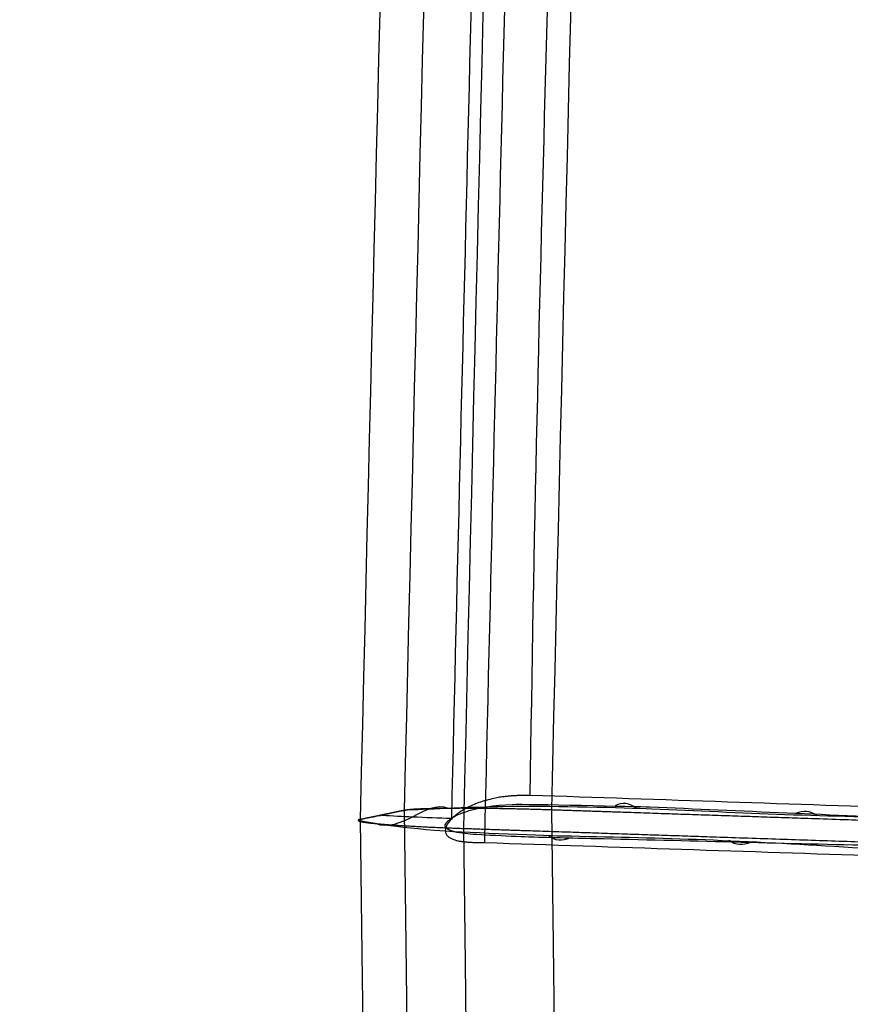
# Model space of a CAD drawing. Header units: millimetres. Extents: x -249 to 203, y -300 to 273.
# Tile 22 of 170: x -249.35 to -242.77, y 3.8 to 11.6. Entities that reach past the tile are written whole.
import ezdxf

# ---------------------------------------------------------------- set-up
doc = ezdxf.new("R2010")
doc.units = ezdxf.units.MM
doc.header["$MEASUREMENT"] = 0
doc.layers.add('CORPO', color=7, linetype='Continuous')
doc.layers.add('PREDEFINITO', color=7, linetype='Continuous')

msp = doc.modelspace()

# ---------------------------------------------------------------- linework, layer by layer
at = {"layer": 'CORPO'}
for points, degree in [([(-239.2655689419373, 155.2881316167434, 545.6808949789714), (-239.8786223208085, 148.8474533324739, 530.7050271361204), (-241.1281316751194, 131.9783355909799, 502.4579848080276), (-242.94187447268, 96.52611084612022, 468.1439222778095), (-244.5708159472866, 53.34571695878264, 444.2469505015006), (-245.4579537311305, 21.40502222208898, 436.3543000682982), (-245.8372286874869, 5.18865626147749, 434.5606099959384)], 3), ([(-240.124336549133, 154.2458770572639, 546.1199220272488), (-240.7315572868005, 147.8486894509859, 531.2515132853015), (-241.9699760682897, 131.1016463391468, 503.210067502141), (-243.770645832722, 95.91432872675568, 469.1337420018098), (-245.3910178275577, 53.05926025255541, 445.3852085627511), (-246.2764575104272, 21.35320654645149, 437.5225753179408), (-246.6554790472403, 5.258557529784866, 435.72605191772)], 3), ([(-239.8567708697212, 152.3656620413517, 546.7728110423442), (-240.4562066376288, 146.0418451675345, 532.1022859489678), (-241.6788735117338, 129.5019406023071, 504.4312801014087), (-243.456606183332, 94.77885257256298, 470.7901481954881), (-245.0568170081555, 52.49888240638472, 447.3154581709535), (-245.9323909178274, 21.21450972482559, 439.5109564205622), (-246.3067896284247, 5.331521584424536, 437.7106134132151)], 3), ([(-238.7304375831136, 151.5277015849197, 546.9866730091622), (-239.3279210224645, 145.2337647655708, 532.4065724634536), (-240.5459265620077, 128.7789241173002, 504.900410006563), (-242.3137951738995, 94.25515853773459, 471.4567346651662), (-243.9024143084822, 52.22496126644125, 448.1074497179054), (-244.7698205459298, 21.12762857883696, 440.3310622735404), (-245.1398498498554, 5.334584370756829, 438.5297329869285)], 3), ([(-245.3075266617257, 5.4499762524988, 437.550617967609), (-245.5920230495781, 5.448272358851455, 437.5989172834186), (-245.8765195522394, 5.446568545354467, 437.6472159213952), (-246.2379195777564, 5.079197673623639, 435.6372744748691), (-245.9532325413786, 5.077922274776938, 435.588562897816), (-245.6685456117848, 5.076646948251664, 435.539850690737)], 5), ([(-242.1822045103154, 5.344347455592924, 437.0065724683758), (-243.2256526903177, 5.379548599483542, 437.1859018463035), (-244.2654461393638, 5.415513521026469, 437.369840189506), (-245.3075266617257, 5.4499762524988, 437.550617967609)], 3), ([(-244.4645694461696, 5.347160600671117, 438.4170165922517), (-244.5211238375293, 5.394003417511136, 438.0885498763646), (-244.5782552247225, 5.393369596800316, 437.7627941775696), (-244.6357291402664, 5.36863329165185, 437.4384240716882)], 3), ([(-246.3067896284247, 5.331521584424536, 437.7106134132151), (-245.1453825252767, -85.39982611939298, 450.4621485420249), (-243.9877777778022, -176.160479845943, 463.2159848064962), (-242.8278146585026, -266.8963487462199, 475.9674899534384)], 3), ([(-245.1398498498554, 5.334584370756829, 438.5297329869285), (-243.9814513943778, -85.27724182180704, 451.2697139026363), (-242.828839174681, -176.0973934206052, 464.0270479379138), (-241.6701726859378, -266.7725980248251, 476.7713464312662)], 3), ([(-243.0332956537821, 5.288662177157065, 438.1654215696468), (-243.0888676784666, 5.329940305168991, 437.838086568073), (-243.1454342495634, 5.329506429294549, 437.513117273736), (-243.202527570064, 5.307726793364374, 437.1893616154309)], 3), ([(-246.6554790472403, 5.258557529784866, 435.72605191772), (-245.4960589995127, -85.57113539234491, 448.4912569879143), (-244.3330010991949, -176.3586530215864, 461.2523522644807), (-243.1721853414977, -267.1800482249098, 474.0170565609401)], 3), ([(-245.8372286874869, 5.18865626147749, 434.5606099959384), (-244.6828043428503, -85.61986036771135, 447.3279307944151), (-243.519285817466, -176.4937397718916, 460.0997828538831), (-242.3589140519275, -267.3399969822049, 472.8704796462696)], 3), ([(-245.6685456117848, 5.076646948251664, 435.539850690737), (-244.6279796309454, 5.040741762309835, 435.3582564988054), (-243.587088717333, 5.006942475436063, 435.1770301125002), (-242.5463261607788, 4.971771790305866, 434.9950531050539)], 3), ([(-244.9964883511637, 5.110967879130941, 435.4182534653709), (-245.053847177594, 5.086537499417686, 435.0936212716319), (-245.1105176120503, 5.086087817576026, 434.7675486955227), (-245.1657428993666, 5.132445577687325, 434.4386456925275)], 3), ([(-243.5628225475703, 5.077091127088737, 435.1669413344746), (-243.6201846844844, 5.054523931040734, 434.842979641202), (-243.6771521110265, 5.052773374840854, 434.5178540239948), (-243.7333095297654, 5.09187941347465, 434.1904380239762)], 3)]:
    msp.add_open_spline(points, degree=degree, dxfattribs=at)
for points, knots in [([(-245.6685456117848, 5.076646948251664, 435.539850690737), (-245.5741327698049, 9.109515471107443, 435.9859203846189), (-245.4757257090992, 13.12577113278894, 436.5656385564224), (-245.2713305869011, 21.11228986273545, 437.9884043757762), (-245.1653519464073, 25.08208836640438, 438.8314395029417), (-244.8368626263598, 36.89460160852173, 441.7485780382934), (-244.6037428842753, 44.6422319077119, 444.2111981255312), (-243.8674458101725, 67.2950038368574, 453.0983126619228), (-243.3270331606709, 81.61009961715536, 461.0205751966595), (-242.184723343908, 107.6829115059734, 480.3219079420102), (-241.5829942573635, 119.4375468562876, 491.699590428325), (-240.6656264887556, 134.5448606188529, 510.7679696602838), (-240.357350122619, 139.1593179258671, 517.4568664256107), (-239.8950847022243, 145.3949075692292, 527.901008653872), (-239.7410420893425, 147.3587690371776, 531.4503839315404), (-239.4336973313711, 151.0486107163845, 538.6715093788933), (-239.2804260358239, 152.7742134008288, 542.3425355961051), (-239.1278728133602, 154.3762030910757, 546.0674517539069)], [-193.2820065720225, -193.2820065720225, -193.2820065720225, -193.2820065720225, -181.2018811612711, -181.2018811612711, -169.1217557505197, -169.1217557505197, -144.9615049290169, -144.9615049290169, -96.64100328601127, -96.64100328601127, -48.32050164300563, -48.32050164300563, -24.16025082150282, -24.16025082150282, -12.08012541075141, -12.08012541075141, 0, 0, 0, 0]), ([(-239.4356148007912, 153.3590260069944, 546.3743409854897), (-239.5864156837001, 151.7661829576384, 542.6771204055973), (-239.7378248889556, 150.052003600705, 539.0359614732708), (-240.0416331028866, 146.3884787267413, 531.875070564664), (-240.1939559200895, 144.4384492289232, 528.3541777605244), (-240.6507037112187, 138.2486347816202, 517.9948806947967), (-240.9559126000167, 133.6692740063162, 511.3599240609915), (-241.8648231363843, 118.6800926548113, 492.4434082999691), (-242.4612775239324, 107.0213505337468, 481.1535934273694), (-243.5954987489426, 81.16445082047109, 461.991706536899), (-244.1331504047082, 66.96915158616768, 454.1210018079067), (-244.8674013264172, 44.50522469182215, 445.2801539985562), (-245.1001958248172, 36.82175000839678, 442.8275822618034), (-245.4291007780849, 25.10689041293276, 439.9175964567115), (-245.5353646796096, 21.16926198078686, 439.0754910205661), (-245.7394067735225, 13.24945334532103, 437.6521069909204), (-245.8383529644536, 9.265553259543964, 437.0705567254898), (-245.9331059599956, 5.262953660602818, 436.6211369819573)], [0, 0, 0, 0, 12.08012541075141, 12.08012541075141, 24.16025082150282, 24.16025082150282, 48.32050164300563, 48.32050164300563, 96.64100328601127, 96.64100328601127, 144.9615049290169, 144.9615049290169, 169.1217557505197, 169.1217557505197, 181.2018811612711, 181.2018811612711, 193.2820065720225, 193.2820065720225, 193.2820065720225, 193.2820065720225]), ([(-245.3075266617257, 5.4499762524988, 437.550617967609), (-245.2533122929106, 9.419760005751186, 438.0100878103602), (-245.1150119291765, 13.36397451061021, 438.5838318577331), (-244.9150231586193, 21.22793965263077, 440.0126217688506), (-244.8110280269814, 25.12751761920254, 440.8512319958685), (-244.7029970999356, 29.01052929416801, 441.8214124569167), (-244.4869752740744, 36.77466553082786, 443.7616513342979), (-244.2577212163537, 44.33066293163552, 446.1828757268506), (-244.0153309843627, 51.78713492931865, 449.1245004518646), (-244.0147556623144, 51.80483028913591, 449.1314845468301), (-243.7728802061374, 59.24307269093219, 452.0685785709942), (-243.2639133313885, 73.71638598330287, 458.9135978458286), (-242.7156618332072, 87.17471527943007, 467.5836271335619), (-242.4344589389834, 93.5967211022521, 472.3479285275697), (-242.4344481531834, 93.59696742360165, 472.3481112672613), (-242.1532555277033, 100.0187027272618, 477.112262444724), (-241.5777345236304, 112.217763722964, 487.4767615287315), (-240.9818529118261, 122.9625470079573, 499.340988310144), (-240.6802684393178, 127.9285568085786, 505.6067972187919), (-240.6795902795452, 127.9397215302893, 505.6208884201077), (-240.3773385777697, 132.9148222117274, 511.901942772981), (-240.0776980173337, 137.4255579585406, 518.4359753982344), (-239.773666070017, 141.5351562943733, 525.3087536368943), (-239.6192133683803, 143.6225124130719, 528.8004237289), (-239.4653314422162, 145.5820696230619, 532.3403284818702), (-239.1624938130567, 149.2139407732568, 539.4480241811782), (-239.0535571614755, 150.8789222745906, 542.9969406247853), (-238.8687121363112, 152.4390464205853, 546.598935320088)], [-681.8117883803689, -681.8117883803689, -681.8117883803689, -681.8117883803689, -669.7516152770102, -669.7516152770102, -657.6859954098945, -657.6859954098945, -657.6701563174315, -633.5285242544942, -633.5285242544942, -633.4710940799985, -633.4710940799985, -609.3868921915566, -585.2452601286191, -585.2452601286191, -585.2443341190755, -585.2443341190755, -561.103628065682, -537.0162832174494, -537.0162832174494, -536.9619960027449, -536.9619960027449, -512.8203639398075, -512.7810589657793, -512.7810589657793, -500.5363813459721, -500.5363813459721, -488.6787318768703, -488.6787318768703, -488.6787318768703, -488.6787318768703]), ([(-245.9553101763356, 5.347492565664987, 438.3143295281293), (-246.048735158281, 5.382520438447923, 437.7644778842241), (-246.2371917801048, 5.278026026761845, 436.676207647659), (-246.4346815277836, 5.185963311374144, 435.5889068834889), (-246.5307246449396, 5.226945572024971, 435.0393962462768)], [-197.1202113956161, -197.1202113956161, -197.1202113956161, -197.1202113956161, -195.4567597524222, -193.7938257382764, -193.7938257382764, -193.7938257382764, -193.7938257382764]), ([(-242.5457498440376, 5.051987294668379, 434.9887078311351), (-243.2721573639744, 5.067283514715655, 435.1161090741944), (-243.9984863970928, 5.087838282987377, 435.2431908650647), (-244.9087684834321, 5.108894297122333, 435.4028533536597), (-245.092682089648, 5.112709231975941, 435.4351630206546), (-245.3600903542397, 5.120613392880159, 435.4820326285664), (-245.7217841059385, 5.136231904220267, 435.5340927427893), (-246.0709399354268, 5.171844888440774, 435.7367285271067), (-245.9681962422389, 5.244193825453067, 436.4207129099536), (-245.8953795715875, 5.294370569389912, 436.8294595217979), (-245.7562612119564, 5.367841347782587, 437.5029363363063), (-245.3464645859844, 5.382693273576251, 437.5763113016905), (-244.4533070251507, 5.362288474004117, 437.4066835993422), (-243.6359630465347, 5.330472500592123, 437.2645648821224), (-242.9101199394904, 5.292689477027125, 437.1387044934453), (-242.1837985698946, 5.26822584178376, 437.0121380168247)], [2.2674912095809, 2.2674912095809, 2.2674912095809, 2.2674912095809, 4.951981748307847, 4.951981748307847, 5.63168845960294, 5.63168845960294, 5.940380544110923, 5.940380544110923, 6.979581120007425, 6.979581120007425, 8.026384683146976, 8.026384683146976, 8.36797689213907, 8.36797689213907, 11.08947798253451, 11.08947798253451, 11.08947798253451, 11.08947798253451]), ([(-232.8263433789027, 5.262649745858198, 444.5636591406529), (-234.3412756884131, 5.311825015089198, 444.8278361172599), (-235.8488991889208, 5.323482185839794, 444.244014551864), (-237.6942414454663, 5.324288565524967, 443.0003497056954), (-238.2687725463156, 5.33020233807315, 442.5055034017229), (-239.2905607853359, 5.280634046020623, 441.4023658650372), (-239.7038693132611, 5.209879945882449, 440.8286950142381), (-240.2778129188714, 5.16953871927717, 439.8915205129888), (-240.4642773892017, 5.172727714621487, 439.5677899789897), (-240.7147600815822, 5.202907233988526, 439.061034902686), (-240.793581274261, 5.216471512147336, 438.8901768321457), (-240.9342810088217, 5.244532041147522, 438.5367106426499), (-241.0127061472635, 5.254039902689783, 438.3767983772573), (-241.4858881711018, 5.272947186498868, 437.9380968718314), (-241.7979098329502, 5.271900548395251, 437.9465918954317), (-242.5604670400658, 5.276319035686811, 438.0857545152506), (-242.9249682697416, 5.283895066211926, 438.1463597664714), (-243.641034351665, 5.30983405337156, 438.2719468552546), (-243.9928551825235, 5.326831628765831, 438.3342272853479), (-244.5510137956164, 5.350977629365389, 438.4322236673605), (-245.1585664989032, 5.364428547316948, 438.558257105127), (-245.7733238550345, 5.358619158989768, 438.5200968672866), (-246.1166739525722, 5.339260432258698, 438.2617728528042), (-246.3116767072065, 5.332522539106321, 437.7466088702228), (-246.455081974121, 5.301132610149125, 436.8661371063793), (-246.5088150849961, 5.284594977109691, 436.562513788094), (-246.6720004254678, 5.259718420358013, 435.7036023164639), (-246.6635504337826, 5.247197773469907, 435.1442367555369), (-246.4315596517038, 5.20469894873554, 434.7846072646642), (-245.8654465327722, 5.158832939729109, 434.5393871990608), (-245.2553846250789, 5.134368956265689, 434.4541149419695), (-244.6949217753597, 5.122301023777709, 434.3572727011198), (-244.3426227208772, 5.114738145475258, 434.2965826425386), (-243.6263034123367, 5.08903313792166, 434.171860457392), (-243.2630941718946, 5.06864641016, 434.1053702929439), (-242.4995203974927, 5.022912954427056, 433.9789698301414), (-242.2024522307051, 5.006993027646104, 433.8828449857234), (-241.9039999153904, 5.003895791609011, 433.3094070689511), (-241.8840295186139, 5.009271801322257, 433.1322639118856), (-241.8715801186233, 5.02931882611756, 432.7509502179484), (-241.8553700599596, 5.038856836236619, 432.5630115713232), (-241.791887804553, 5.057058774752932, 431.9997255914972), (-241.7272892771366, 5.052535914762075, 431.6309963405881), (-241.502545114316, 4.984772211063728, 430.5405339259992), (-241.3004876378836, 4.890331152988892, 429.8509673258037), (-240.716269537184, 4.789176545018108, 428.4701147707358), (-240.3500636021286, 4.763559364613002, 427.8237069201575), (-239.0476887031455, 4.660077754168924, 426.0416149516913), (-237.8280772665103, 4.580516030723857, 424.9818084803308), (-236.3137155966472, 4.524149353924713, 424.7170909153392)], [14.35691769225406, 14.35691769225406, 14.35691769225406, 14.35691769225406, 16.37992212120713, 16.37992212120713, 17.46914985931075, 17.46914985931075, 18.48376959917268, 18.48376959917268, 19.01186452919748, 19.01186452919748, 19.27705499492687, 19.27705499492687, 19.54612931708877, 19.54612931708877, 20.14964383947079, 20.14964383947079, 20.7001169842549, 20.7001169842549, 21.23266915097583, 21.23266915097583, 21.54460098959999, 21.54460098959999, 22.11379211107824, 22.11379211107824, 22.33590154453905, 22.33590154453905, 22.57042847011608, 22.57042847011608, 23.140012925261, 23.140012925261, 23.45453720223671, 23.45453720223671, 23.98681041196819, 23.98681041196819, 24.53741703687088, 24.53741703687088, 25.14084593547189, 25.14084593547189, 25.41004570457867, 25.41004570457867, 25.67518756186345, 25.67518756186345, 26.20375640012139, 26.20375640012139, 27.23748082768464, 27.23748082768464, 28.30473512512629, 28.30473512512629, 30.32758915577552, 30.32758915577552, 30.32758915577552, 30.32758915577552]), ([(-246.4812514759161, 5.293078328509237, 436.718264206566), (-246.3987775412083, 5.288654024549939, 436.7039598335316), (-246.2161216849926, 5.279584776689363, 436.6722434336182), (-246.0344053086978, 5.272525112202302, 436.6405923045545), (-245.9322005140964, 5.268997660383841, 436.6227683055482)], [-1283.989226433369, -1283.989226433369, -1283.989226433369, -1283.989226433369, -1283.747100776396, -1283.434590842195, -1283.434590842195, -1283.434590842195, -1283.434590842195])]:
    msp.add_open_spline(points, degree=3, knots=knots, dxfattribs=at)
at = {"layer": 'CORPO', "extrusion": (-0.02641222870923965, -0.9987950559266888, 0.04136218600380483)}
msp.add_rational_spline([(-232.8265464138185, 5.258828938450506, 444.5632060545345), (-236.0475341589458, 5.367274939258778, 445.1251169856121), (-239.6621645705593, 5.32910149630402, 441.8951646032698), (-240.8990241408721, 5.226263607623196, 438.6220737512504), (-241.0779071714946, 5.21139049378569, 438.148697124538), (-241.517646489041, 5.212630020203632, 437.8978287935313), (-242.0161053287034, 5.229412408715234, 437.9847864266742), (-243.0573535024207, 5.264469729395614, 438.1664352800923), (-244.0986016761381, 5.299527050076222, 438.3480841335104), (-245.1398498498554, 5.334584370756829, 438.5297329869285), (-245.7212985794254, 5.354160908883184, 438.6311684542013), (-246.2046608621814, 5.352892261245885, 438.2918780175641), (-246.3067896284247, 5.331521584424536, 437.7106134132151), (-246.4230194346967, 5.307200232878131, 437.0490929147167), (-246.5392492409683, 5.282878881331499, 436.3875724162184), (-246.6554790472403, 5.258557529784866, 435.72605191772), (-246.7576078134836, 5.237186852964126, 435.1447873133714), (-246.418677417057, 5.208232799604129, 434.662045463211), (-245.8372286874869, 5.18865626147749, 434.5606099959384), (-244.7959805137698, 5.153598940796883, 434.37896114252), (-243.7547323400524, 5.118541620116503, 434.1973122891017), (-242.7134841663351, 5.083484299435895, 434.0156634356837), (-242.2150253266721, 5.066701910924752, 433.9287058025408), (-241.886975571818, 5.042091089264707, 433.5438943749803), (-241.8801308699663, 5.020964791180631, 433.0381169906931), (-241.8328042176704, 4.874890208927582, 429.5409960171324), (-239.5344283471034, 4.637634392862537, 425.279502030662), (-236.3134406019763, 4.529188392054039, 424.7175910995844)], [1, 1, 1, 1, 0.8467753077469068, 0.8467753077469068, 1, 1, 1, 1, 0.8047378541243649, 0.8047378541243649, 1, 1, 1, 1, 0.8047378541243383, 0.8047378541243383, 1, 1, 1, 1, 0.8467753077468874, 0.8467753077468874, 1, 1, 1, 1], degree=3, knots=[-15.97067146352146, -15.97067146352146, -15.97067146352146, -15.97067146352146, -15.08657970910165, -15.08657970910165, -15.08657970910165, -13.70318025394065, -13.70318025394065, -13.70318025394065, -10.55613205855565, -10.55613205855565, -10.55613205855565, -8.985335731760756, -8.985335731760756, -8.985335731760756, -6.985335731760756, -6.985335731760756, -6.985335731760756, -5.414539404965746, -5.414539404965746, -5.414539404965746, -2.2674912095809, -2.2674912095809, -2.2674912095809, -0.8840917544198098, -0.8840917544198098, -0.8840917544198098, 0, 0, 0, 0], dxfattribs=at)
msp.add_rational_spline([(-232.8265464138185, 5.258828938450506, 444.5632060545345), (-236.0475341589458, 5.367274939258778, 445.1251169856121), (-239.6621645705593, 5.32910149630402, 441.8951646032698), (-240.8990241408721, 5.226263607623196, 438.6220737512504), (-241.0779071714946, 5.21139049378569, 438.148697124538), (-241.517646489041, 5.212630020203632, 437.8978287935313), (-242.0161053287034, 5.229412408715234, 437.9847864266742), (-243.0573535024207, 5.264469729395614, 438.1664352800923), (-244.0986016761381, 5.299527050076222, 438.3480841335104), (-245.1398498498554, 5.334584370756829, 438.5297329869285), (-245.7212985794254, 5.354160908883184, 438.6311684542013), (-246.2046608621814, 5.352892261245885, 438.2918780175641), (-246.3067896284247, 5.331521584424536, 437.7106134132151), (-246.4230194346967, 5.307200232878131, 437.0490929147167), (-246.5392492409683, 5.282878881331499, 436.3875724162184), (-246.6554790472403, 5.258557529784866, 435.72605191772), (-246.7576078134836, 5.237186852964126, 435.1447873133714), (-246.418677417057, 5.208232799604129, 434.662045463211), (-245.8372286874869, 5.18865626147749, 434.5606099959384), (-244.7959805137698, 5.153598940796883, 434.37896114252), (-243.7547323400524, 5.118541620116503, 434.1973122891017), (-242.7134841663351, 5.083484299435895, 434.0156634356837), (-242.2150253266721, 5.066701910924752, 433.9287058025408), (-241.886975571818, 5.042091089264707, 433.5438943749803), (-241.8801308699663, 5.020964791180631, 433.0381169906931), (-241.8328042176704, 4.874890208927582, 429.5409960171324), (-239.5344283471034, 4.637634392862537, 425.279502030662), (-236.3134406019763, 4.529188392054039, 424.7175910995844)], [1, 1, 1, 1, 0.8467753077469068, 0.8467753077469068, 1, 1, 1, 1, 0.8047378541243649, 0.8047378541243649, 1, 1, 1, 1, 0.8047378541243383, 0.8047378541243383, 1, 1, 1, 1, 0.8467753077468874, 0.8467753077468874, 1, 1, 1, 1], degree=3, knots=[-15.97067146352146, -15.97067146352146, -15.97067146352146, -15.97067146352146, -15.08657970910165, -15.08657970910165, -15.08657970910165, -13.70318025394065, -13.70318025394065, -13.70318025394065, -10.55613205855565, -10.55613205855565, -10.55613205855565, -8.985335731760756, -8.985335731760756, -8.985335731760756, -6.985335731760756, -6.985335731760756, -6.985335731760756, -5.414539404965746, -5.414539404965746, -5.414539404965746, -2.2674912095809, -2.2674912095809, -2.2674912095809, -0.8840917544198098, -0.8840917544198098, -0.8840917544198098, 0, 0, 0, 0], dxfattribs=at)
at = {"layer": 'PREDEFINITO'}
for points, knots in [([(-236.1457008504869, 4.431040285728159, 425.698434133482), (-236.1457010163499, 8.82156122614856, 425.698434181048), (-236.1310125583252, 13.32480749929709, 425.4839410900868), (-236.0837037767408, 22.08907538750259, 424.6940297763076), (-236.0493201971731, 26.70549942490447, 424.0875078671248), (-235.9742886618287, 35.28900641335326, 422.6168552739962), (-235.9277035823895, 39.96006758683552, 421.6329890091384), (-235.8397414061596, 48.26720721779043, 419.5539028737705), (-235.7876590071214, 52.93983116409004, 418.2001324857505), (-235.6982844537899, 60.95132558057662, 415.5370534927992), (-235.6461810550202, 65.64591044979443, 413.776989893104), (-235.5657706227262, 73.3301740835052, 410.5256357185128), (-235.5206844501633, 77.96097244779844, 408.338067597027), (-235.4603736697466, 85.21874854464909, 404.4877526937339), (-235.4299628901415, 89.7364882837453, 401.8182805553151), (-235.401584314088, 96.47664738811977, 397.3328904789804), (-235.3956526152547, 100.7715569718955, 394.1298636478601), (-235.4131706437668, 106.8403854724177, 388.9741812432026), (-235.4440076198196, 110.7762663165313, 385.1709801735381), (-235.5235969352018, 116.0017697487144, 379.2897235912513), (-235.6064231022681, 119.4130594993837, 374.7994248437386), (-235.7662121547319, 123.5031327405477, 368.2162287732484), (-235.9188210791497, 126.0240352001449, 363.1008056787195), (-236.1664547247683, 128.7543164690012, 355.9947487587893), (-236.3879818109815, 130.3904537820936, 350.3602693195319), (-236.6782156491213, 132.3853209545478, 343.1116517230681), (-236.8996349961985, 134.0596624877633, 337.4452597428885), (-237.1731820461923, 136.1616282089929, 330.4149314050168), (-237.4016971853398, 137.8737256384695, 324.5811783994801), (-237.6754845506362, 139.9144484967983, 317.6011277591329), (-237.9074065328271, 141.6548513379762, 311.6779136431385), (-238.1747741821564, 143.6645008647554, 304.8465173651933), (-238.4115929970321, 145.4413000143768, 298.7985535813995), (-238.6754204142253, 147.4197586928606, 292.0617113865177), (-238.9167185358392, 149.2301481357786, 285.8993686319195), (-239.1765443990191, 151.1798364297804, 279.2635988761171), (-239.4241643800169, 153.0376924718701, 272.9397747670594), (-239.6800136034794, 154.9572062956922, 266.4058648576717), (-239.9288351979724, 156.8240599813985, 260.051369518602), (-240.1777105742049, 158.6913418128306, 253.6954786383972), (-240.4337211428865, 160.6121400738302, 247.1573821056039), (-240.6810471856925, 162.4677729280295, 240.8410806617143), (-240.939467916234, 164.4066515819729, 234.241434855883), (-241.1791718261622, 166.2051037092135, 228.1197844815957), (-241.4419535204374, 168.1767026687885, 221.4087659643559), (-241.67871607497, 169.9530846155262, 215.3622345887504), (-241.9473586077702, 171.9686560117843, 208.5015399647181), (-242.1803839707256, 173.7169990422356, 202.5504499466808), (-242.4533746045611, 175.7651934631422, 195.578711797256), (-242.6812838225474, 177.4751509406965, 189.7582799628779), (-242.9579311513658, 179.5507807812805, 182.6931558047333), (-243.1811452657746, 181.2255118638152, 176.9926292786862), (-243.4636129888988, 183.3448109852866, 169.7788616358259), (-243.6836291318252, 184.9955483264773, 164.1600060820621), (-243.9696011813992, 187.1411397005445, 156.8567436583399), (-244.1834191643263, 188.7453734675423, 151.3961791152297), (-244.4734333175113, 190.921291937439, 143.9896879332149), (-244.6834062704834, 192.4966772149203, 138.627319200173), (-244.9783335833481, 194.7094581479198, 131.0953538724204), (-245.183915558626, 196.2518987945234, 125.8451235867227), (-245.4832748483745, 198.4979319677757, 118.199972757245), (-245.6842530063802, 200.0058310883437, 113.0673165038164), (-245.9876525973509, 202.282177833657, 105.3189829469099), (-246.1839255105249, 203.754774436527, 100.3064910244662), (-246.4926999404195, 206.0714475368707, 92.42089276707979), (-246.685581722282, 207.5186011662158, 87.49500480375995), (-246.998846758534, 209.8689663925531, 79.49472374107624), (-247.1864903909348, 211.2768192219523, 74.70260964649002), (-247.5046293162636, 213.6637522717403, 66.57785734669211), (-247.6887223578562, 215.0449657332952, 61.87641955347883), (-248.0101322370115, 217.4564400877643, 53.66813243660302), (-248.1877538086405, 218.7890993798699, 49.13196555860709), (-248.5129515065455, 221.228992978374, 40.82694371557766), (-248.6872422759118, 222.5366619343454, 36.37584008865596), (-249.0184842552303, 225.0219045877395, 27.91645704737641), (-249.1888532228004, 226.3001490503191, 23.56550986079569), (-249.3546046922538, 227.5437493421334, 19.33248609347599)], [0, 0, 0, 0, 13.26949744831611, 13.62813251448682, 26.53899489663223, 27.25626502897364, 39.80849234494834, 40.88439754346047, 53.07798979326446, 54.51253005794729, 66.34748724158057, 68.14066257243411, 79.61698468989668, 81.76879508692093, 92.8864821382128, 95.39692760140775, 106.1559795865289, 109.0250601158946, 119.425477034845, 122.6531926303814, 132.6949744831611, 136.2813251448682, 145.9644719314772, 149.909457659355, 159.2339693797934, 163.5375901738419, 172.5034668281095, 177.1657226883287, 185.7729642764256, 190.7938552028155, 199.0424617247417, 204.4219877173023, 212.3119591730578, 218.0501202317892, 225.5814566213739, 231.678252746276, 238.85095406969, 245.3063852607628, 252.1204515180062, 258.9345177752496, 265.3899489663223, 272.5626502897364, 278.6594464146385, 286.1907828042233, 291.9289438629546, 299.8189153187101, 305.1984413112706, 313.4470478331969, 318.4679387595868, 327.0751803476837, 331.7374362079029, 340.7033128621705, 345.006933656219, 354.3314453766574, 358.2764311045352, 367.9595778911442, 371.5459285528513, 381.587710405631, 384.8154260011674, 395.2158429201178, 398.0849234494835, 408.8439754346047, 411.3544208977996, 422.4721079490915, 424.6239183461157, 436.1002404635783, 437.8934157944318, 449.7283729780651, 451.1629132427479, 463.3565054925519, 464.432410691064, 476.9846380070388, 477.7019081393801, 490.6127705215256, 490.9714055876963, 504.2409030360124, 504.2409030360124, 504.2409030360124, 504.2409030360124]), ([(-236.1457117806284, 4.431038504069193, 424.1984488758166), (-236.145711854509, 8.813773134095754, 424.198448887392), (-236.1193564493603, 13.31547064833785, 423.9889830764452), (-236.0336926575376, 22.05249159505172, 423.2225308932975), (-235.9711032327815, 26.64236600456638, 422.6351040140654), (-235.8314734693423, 35.19912979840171, 421.2056424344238), (-235.74329862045, 39.86707568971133, 420.2471755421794), (-235.5729654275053, 48.16247215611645, 418.2205420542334), (-235.4698564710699, 52.8271759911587, 416.8992557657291), (-235.2863496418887, 60.835387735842, 414.2929261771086), (-235.1754774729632, 65.53012835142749, 412.5674848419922), (-234.9947286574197, 73.20572517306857, 409.3793423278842), (-234.8866752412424, 77.8300304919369, 407.2311144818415), (-234.7241523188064, 85.10174703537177, 403.4277782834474), (-234.6283834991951, 89.63591635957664, 400.7812014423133), (-234.5026415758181, 96.37234948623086, 396.3416255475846), (-234.4349656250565, 100.6500992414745, 393.171634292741), (-234.3663197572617, 106.7022119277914, 388.0474688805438), (-234.3426937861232, 110.6278445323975, 384.2545225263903), (-234.3549198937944, 115.8216128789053, 378.3783921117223), (-234.3982951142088, 119.1910774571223, 373.8899807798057), (-234.5198221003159, 123.2181936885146, 367.2832829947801), (-234.6558091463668, 125.6976624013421, 362.1421426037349), (-234.9023607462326, 128.2963978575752, 355.0242405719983), (-235.1282257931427, 129.8681643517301, 349.4174742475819), (-235.4147765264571, 131.8988217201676, 342.2192881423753), (-235.6348442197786, 133.5858954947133, 336.5531201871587), (-235.9093066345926, 135.676509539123, 329.5126230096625), (-236.1376239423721, 137.3804619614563, 323.6935767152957), (-236.4099502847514, 139.4154221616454, 316.7469004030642), (-236.641036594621, 141.1514882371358, 310.8423077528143), (-236.9081405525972, 143.1576865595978, 304.0187970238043), (-237.1445272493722, 144.9306863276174, 297.9826284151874), (-237.4072794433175, 146.901494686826, 291.2729058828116), (-237.6478030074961, 148.7062345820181, 285.1301261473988), (-237.9074247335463, 150.6542756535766, 278.4996623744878), (-238.1541743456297, 152.5055563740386, 272.198122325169), (-238.4082660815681, 154.4119178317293, 265.7090642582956), (-238.656406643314, 156.2736761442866, 259.3719407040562), (-238.9053904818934, 158.1417637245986, 253.0132838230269), (-239.1602350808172, 160.0538112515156, 246.5049650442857), (-239.4056607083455, 161.8951892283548, 240.2371911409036), (-239.6634817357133, 163.8295706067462, 233.652855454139), (-239.903962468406, 165.6338514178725, 227.5113631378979), (-240.1669648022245, 167.6071066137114, 220.7947061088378), (-240.4026060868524, 169.3750770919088, 214.7768063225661), (-240.669741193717, 171.3793397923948, 207.9546046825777), (-240.9021060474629, 173.1227280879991, 202.020379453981), (-241.1745802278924, 175.1670487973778, 195.0618264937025), (-241.4018803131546, 176.8724370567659, 189.2569473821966), (-241.6778653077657, 178.9430987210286, 182.2087338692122), (-241.9005035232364, 180.61350989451, 176.5229114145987), (-242.1818845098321, 182.724656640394, 169.3368929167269), (-242.4011823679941, 184.3700057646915, 163.7363778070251), (-242.6862262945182, 186.5086348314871, 156.456813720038), (-242.8988058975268, 188.1035781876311, 151.0278720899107), (-243.1876150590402, 190.2704570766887, 143.6521499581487), (-243.3976169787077, 191.8460605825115, 138.2890381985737), (-243.6922418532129, 194.0565736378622, 130.7647920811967), (-243.8969833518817, 195.5927092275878, 125.5360230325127), (-244.1952670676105, 197.8306738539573, 117.9183359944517), (-244.395828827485, 199.3354496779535, 112.7963107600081), (-244.6985659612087, 201.6068274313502, 105.0648905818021), (-244.8942217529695, 203.0747947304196, 100.068155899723), (-245.2017715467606, 205.3822809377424, 92.21382810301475), (-245.3938805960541, 206.8236377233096, 87.30767151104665), (-245.7065427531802, 209.1694809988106, 79.32278215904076), (-245.8941561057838, 210.5771074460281, 74.53143844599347), (-246.2111557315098, 212.9554939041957, 66.43577711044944), (-246.3939670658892, 214.3270917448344, 61.76706922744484), (-246.7141871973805, 216.7296410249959, 53.58916136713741), (-246.8917314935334, 218.0617212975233, 49.05496520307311), (-247.2168997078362, 220.5013950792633, 40.75069125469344), (-247.3912567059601, 221.809561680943, 36.29789354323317), (-247.721453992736, 224.2869676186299, 27.86518514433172), (-247.8906518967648, 225.5564265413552, 23.54414241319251), (-248.0555665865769, 226.7937493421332, 19.33248609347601)], [0, 0, 0, 0, 13.26949744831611, 13.62813251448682, 26.53899489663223, 27.25626502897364, 39.80849234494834, 40.88439754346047, 53.07798979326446, 54.51253005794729, 66.34748724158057, 68.14066257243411, 79.61698468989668, 81.76879508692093, 92.8864821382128, 95.39692760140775, 106.1559795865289, 109.0250601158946, 119.425477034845, 122.6531926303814, 132.6949744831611, 136.2813251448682, 145.9644719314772, 149.909457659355, 159.2339693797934, 163.5375901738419, 172.5034668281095, 177.1657226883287, 185.7729642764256, 190.7938552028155, 199.0424617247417, 204.4219877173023, 212.3119591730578, 218.0501202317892, 225.5814566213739, 231.678252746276, 238.85095406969, 245.3063852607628, 252.1204515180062, 258.9345177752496, 265.3899489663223, 272.5626502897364, 278.6594464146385, 286.1907828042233, 291.9289438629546, 299.8189153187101, 305.1984413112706, 313.4470478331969, 318.4679387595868, 327.0751803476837, 331.7374362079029, 340.7033128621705, 345.006933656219, 354.3314453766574, 358.2764311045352, 367.9595778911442, 371.5459285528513, 381.587710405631, 384.8154260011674, 395.2158429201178, 398.0849234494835, 408.8439754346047, 411.3544208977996, 422.4721079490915, 424.6239183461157, 436.1002404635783, 437.8934157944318, 449.7283729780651, 451.1629132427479, 463.3565054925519, 464.432410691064, 476.9846380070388, 477.7019081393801, 490.6127705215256, 490.9714055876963, 504.2409030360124, 504.2409030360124, 504.2409030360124, 504.2409030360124]), ([(-246.7565284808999, 226.0437493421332, 19.33248609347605), (-246.5924505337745, 224.8127040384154, 23.52277491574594), (-246.4244236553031, 223.5520306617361, 27.81391314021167), (-246.0952709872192, 221.0824614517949, 36.21994679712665), (-245.9208477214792, 219.7737972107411, 40.67443854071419), (-245.5957089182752, 217.3343432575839, 48.97796449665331), (-245.4182418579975, 216.0028420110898, 53.5101898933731), (-245.0992114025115, 213.6092178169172, 61.6577184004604), (-244.9176817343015, 212.247235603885, 66.29369631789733), (-244.6018213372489, 209.8773957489, 74.36026659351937), (-244.414238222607, 208.4699956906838, 79.15083986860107), (-244.102178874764, 206.128674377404, 87.12033741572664), (-243.9108425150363, 204.6931144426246, 92.00676257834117), (-243.6045172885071, 202.3948151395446, 99.82981982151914), (-243.4094785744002, 200.9314771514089, 104.8107972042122), (-243.1074038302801, 198.6650684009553, 112.5253039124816), (-242.9072584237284, 197.1634158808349, 117.6366980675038), (-242.6100502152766, 194.9335198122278, 125.2269212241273), (-242.4061491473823, 193.4036892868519, 130.4342289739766), (-242.1118266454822, 191.1954441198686, 137.9507557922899), (-241.9017957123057, 189.6196223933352, 143.3146105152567), (-241.6141914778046, 187.4617830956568, 150.6595635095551), (-241.4028502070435, 185.8761301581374, 156.0568821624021), (-241.1187343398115, 183.7444634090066, 163.3127478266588), (-240.900154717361, 182.1045025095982, 168.8949224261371), (-240.6198604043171, 180.0015081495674, 176.0531916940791), (-240.397798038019, 178.3354168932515, 181.7243100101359), (-240.1224753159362, 176.2697234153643, 188.755612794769), (-239.8957843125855, 174.5689043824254, 194.5449391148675), (-239.6238265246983, 172.5284573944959, 201.4903068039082), (-239.3921221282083, 170.7900238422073, 207.4076671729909), (-239.1264943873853, 168.7970698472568, 214.1913757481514), (-238.8919743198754, 167.0375108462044, 220.1806438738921), (-238.6287512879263, 165.0625994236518, 226.902939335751), (-238.3874936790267, 163.2524899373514, 233.064273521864), (-238.1302722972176, 161.3226058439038, 239.6332990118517), (-237.8867470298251, 159.4954827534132, 245.8525453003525), (-237.6330683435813, 157.5921859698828, 252.3310862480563), (-237.3839759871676, 155.7232926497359, 258.69250905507), (-237.1365164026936, 153.8666297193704, 265.0122607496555), (-236.8841820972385, 151.9734206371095, 271.4564668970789), (-236.6383027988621, 150.1287152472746, 277.7357228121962), (-236.3788851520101, 148.1823214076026, 284.3608805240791), (-236.1391360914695, 146.3832310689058, 290.4840971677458), (-235.8774590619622, 144.4200730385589, 297.166699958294), (-235.6415044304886, 142.6508726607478, 303.1910733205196), (-235.3746641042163, 140.6481255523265, 310.0066984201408), (-235.144413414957, 138.9163962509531, 315.8926695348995), (-234.8735480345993, 136.8871987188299, 322.805971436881), (-234.645428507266, 135.1913913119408, 328.6103109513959), (-234.3700506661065, 133.1121289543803, 335.6609768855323), (-234.1513345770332, 131.4123229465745, 341.3269207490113), (-233.8684668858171, 129.3458753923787, 348.4746752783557), (-233.6382638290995, 127.8384797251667, 354.0537284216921), (-233.3927942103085, 125.3712900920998, 361.1834754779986), (-233.2734289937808, 122.933255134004, 366.3503330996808), (-233.1901640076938, 118.9690959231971, 372.9805325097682), (-233.1862396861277, 115.6414565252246, 377.4670563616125), (-233.2413767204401, 110.4794232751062, 383.33806052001), (-233.319465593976, 106.5640389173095, 387.1207520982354), (-233.4742752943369, 100.5286420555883, 392.2134004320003), (-233.6036954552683, 96.26805213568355, 395.3503560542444), (-233.8268006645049, 89.5353449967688, 399.7441176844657), (-233.987927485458, 84.98474609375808, 402.3677991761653), (-234.2526624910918, 77.69908911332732, 406.1241565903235), (-234.4236831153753, 73.08127684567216, 408.2330441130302), (-234.7047702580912, 65.41434684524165, 411.3579748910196), (-234.8744111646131, 60.71945048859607, 413.0487939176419), (-235.1520502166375, 52.71452142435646, 415.5983740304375), (-235.3061857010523, 48.05773770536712, 416.8871761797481), (-235.5588898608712, 39.77408441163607, 418.8613569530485), (-235.6886544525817, 35.1092538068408, 419.7944244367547), (-235.8928823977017, 26.57923321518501, 421.1826949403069), (-235.9836776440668, 22.01590843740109, 421.7510267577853), (-236.1076964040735, 13.30613443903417, 422.4940197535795), (-236.1457187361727, 8.805985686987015, 422.6984582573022), (-236.1457187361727, 4.431037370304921, 422.6984582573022)], [-504.2409030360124, -504.2409030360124, -504.2409030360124, -504.2409030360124, -490.9714055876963, -490.6127705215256, -477.7019081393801, -476.9846380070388, -464.432410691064, -463.3565054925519, -451.1629132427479, -449.7283729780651, -437.8934157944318, -436.1002404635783, -424.6239183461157, -422.4721079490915, -411.3544208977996, -408.8439754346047, -398.0849234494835, -395.2158429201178, -384.8154260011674, -381.587710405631, -371.5459285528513, -367.9595778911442, -358.2764311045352, -354.3314453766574, -345.006933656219, -340.7033128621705, -331.7374362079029, -327.0751803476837, -318.4679387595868, -313.4470478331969, -305.1984413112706, -299.8189153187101, -291.9289438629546, -286.1907828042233, -278.6594464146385, -272.5626502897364, -265.3899489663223, -258.9345177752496, -252.1204515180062, -245.3063852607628, -238.85095406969, -231.678252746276, -225.5814566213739, -218.0501202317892, -212.3119591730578, -204.4219877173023, -199.0424617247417, -190.7938552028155, -185.7729642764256, -177.1657226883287, -172.5034668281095, -163.5375901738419, -159.2339693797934, -149.909457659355, -145.9644719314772, -136.2813251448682, -132.6949744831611, -122.6531926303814, -119.425477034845, -109.0250601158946, -106.1559795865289, -95.39692760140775, -92.8864821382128, -81.76879508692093, -79.61698468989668, -68.14066257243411, -66.34748724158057, -54.51253005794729, -53.07798979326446, -40.88439754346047, -39.80849234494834, -27.25626502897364, -26.53899489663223, -13.62813251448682, -13.26949744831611, 0, 0, 0, 0])]:
    msp.add_open_spline(points, degree=3, knots=knots, dxfattribs=at)

doc.saveas('drawing.dxf')
